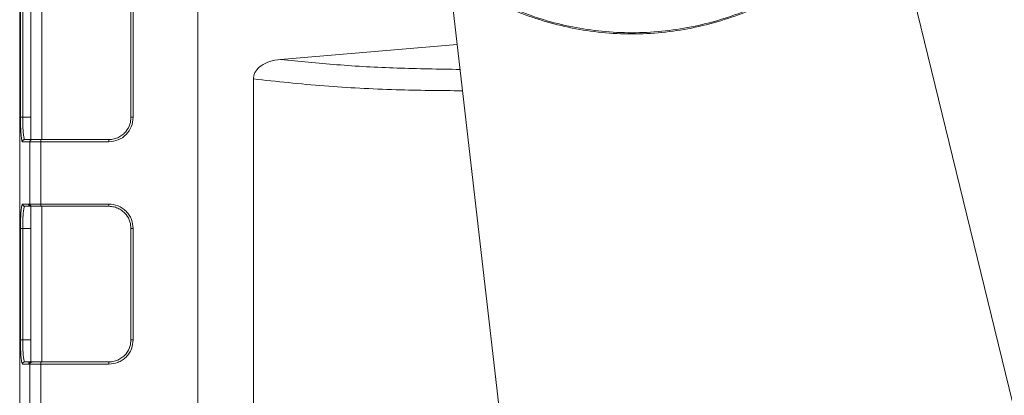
# Model space of a CAD drawing. Header units: millimetres. Extents: x -806 to 2023, y 502 to 1658.
# Tile 31 of 53: x 816 to 905, y 1076 to 1110. Entities that reach past the tile are written whole.
import ezdxf

# ---------------------------------------------------------------- set-up
doc = ezdxf.new("R2010")
doc.units = ezdxf.units.MM

# ---------------------------------------------------------------- blocks, each defined once
blk = doc.blocks.new('Drawing View12')
at = {"color": 7, "linetype": 'Continuous', "lineweight": 18}
for p, q in [((-40.98, 19.963), (-40.98, 194.963)), ((-24.98, 194.963), (-24.98, 19.963)), ((37.082, 92.483), (66.02, -26.037)), ((8.02, -5.037), (-2.412, 85.412)), ((-39.98, 84.478), (-39.98, 70.448)), ((-38.98, 70.463), (-38.98, 84.463)), ((-40.911, 82.463), (-40.911, 72.463)), ((-40.712, 72.463), (-40.712, 82.463)), ((-30.98, 82.463), (-30.98, 72.463)), ((-30.781, 82.463), (-30.781, 72.463)), ((-17.539, 77.671), (-1.675, 79.025)), ((-19.98, 19.963), (-19.979, 75.912)), ((-19.979, 75.912), (-19.969, 76.073)), ((-40.911, 72.463), (-40.898, 71.645)), ((-40.712, 72.463), (-39.98, 72.463)), ((-40.728, 70.263), (-40.066, 70.263)), ((-40.529, 70.463), (-40.564, 70.51)), ((-39.98, 70.463), (-40.529, 70.463)), ((-40.066, 70.263), (-40.066, 64.663)), ((-39.078, 70.263), (-39.078, 64.663)), ((-32.981, 70.263), (-39.078, 70.263)), ((-32.98, 70.463), (-39.077, 70.463)), ((-40.179, 64.663), (-40.728, 64.663)), ((-40.103, 64.648), (-40.179, 64.663)), ((-40.066, 64.663), (-40.064, 64.663)), ((-39.078, 64.663), (-32.981, 64.663)), ((-40.529, 64.463), (-39.98, 64.463)), ((-39.98, 64.463), (-39.98, 50.463)), ((-39.865, 64.463), (-39.874, 64.463)), ((-39.077, 64.463), (-32.98, 64.463)), ((-38.98, 50.463), (-38.98, 64.463)), ((-40.911, 62.463), (-40.911, 52.463)), ((-40.712, 62.463), (-39.98, 62.463)), ((-40.712, 52.463), (-40.712, 62.463)), ((-30.98, 62.463), (-30.98, 52.463)), ((-30.781, 62.463), (-30.781, 52.463)), ((-40.712, 52.463), (-39.98, 52.463)), ((-39.98, 50.463), (-40.529, 50.463)), ((-39.874, 50.463), (-39.865, 50.463)), ((-32.98, 50.463), (-39.077, 50.463)), ((-40.728, 50.263), (-40.179, 50.263)), ((-40.179, 50.263), (-40.103, 50.278)), ((-40.103, 50.278), (-40.066, 50.263)), ((-40.064, 50.263), (-40.066, 50.263)), ((-40.066, 50.263), (-40.066, 44.663)), ((-39.078, 50.263), (-39.078, 44.663)), ((-32.981, 50.263), (-39.078, 50.263))]:
    blk.add_line(p, q, dxfattribs=at)
for points in [[(-13.48, 107.465), (-13.377, 105.665), (-13.173, 102.065), (-11.538, 96.873), (-8.997, 92.088), (-5.551, 87.894), (-1.358, 84.451), (3.427, 81.893), (8.619, 80.318), (14.018, 79.786), (19.418, 80.317), (24.61, 81.892), (29.396, 84.449), (33.589, 87.891), (37.036, 92.084), (39.577, 96.869), (41.213, 102.061), (41.418, 105.661), (41.52, 107.461)], [(41.415, 107.461), (41.313, 105.668), (41.109, 102.082), (39.48, 96.91), (36.947, 92.143), (33.514, 87.966), (29.337, 84.537), (24.57, 81.99), (19.397, 80.421), (14.018, 79.892), (8.64, 80.422), (3.468, 81.991), (-1.299, 84.539), (-5.476, 87.969), (-8.909, 92.147), (-11.44, 96.914), (-13.069, 102.086), (-13.272, 105.672), (-13.374, 107.465)], [(-40.712, 72.463), (-40.737, 72.463), (-40.787, 72.463), (-40.85, 72.463), (-40.897, 72.463), (-40.907, 72.463), (-40.911, 72.463)], [(-30.781, 72.463), (-30.807, 72.463), (-30.859, 72.463), (-30.925, 72.463), (-30.971, 72.463), (-30.977, 72.463), (-30.98, 72.463)], [(-40.529, 70.463), (-40.555, 70.46), (-40.607, 70.454), (-40.673, 70.408), (-40.719, 70.342), (-40.725, 70.289), (-40.728, 70.263)], [(-39.078, 70.263), (-39.202, 70.263), (-39.448, 70.263), (-39.764, 70.263), (-39.996, 70.263), (-40.043, 70.263), (-40.066, 70.263)], [(-39.077, 70.463), (-39.077, 70.46), (-39.077, 70.454), (-39.078, 70.408), (-39.078, 70.342), (-39.078, 70.289), (-39.078, 70.263)], [(-32.981, 70.263), (-32.981, 70.289), (-32.981, 70.342), (-32.981, 70.408), (-32.98, 70.454), (-32.98, 70.46), (-32.98, 70.463)], [(-40.728, 64.663), (-40.725, 64.637), (-40.719, 64.584), (-40.673, 64.518), (-40.607, 64.472), (-40.555, 64.466), (-40.529, 64.463)], [(-40.179, 64.663), (-40.176, 64.637), (-40.17, 64.584), (-40.124, 64.518), (-40.058, 64.472), (-40.006, 64.466), (-39.98, 64.463)], [(-40.064, 64.663), (-40.061, 64.637), (-40.055, 64.584), (-40.009, 64.518), (-39.943, 64.472), (-39.891, 64.466), (-39.865, 64.463)], [(-40.064, 64.663), (-40.037, 64.663), (-39.985, 64.663), (-39.753, 64.663), (-39.441, 64.663), (-39.199, 64.663), (-39.078, 64.663)], [(-39.078, 64.663), (-39.078, 64.637), (-39.078, 64.584), (-39.078, 64.518), (-39.077, 64.472), (-39.077, 64.466), (-39.077, 64.463)], [(-32.981, 64.663), (-32.981, 64.637), (-32.981, 64.584), (-32.981, 64.518), (-32.98, 64.472), (-32.98, 64.466), (-32.98, 64.463)], [(-39.98, 64.463), (-39.975, 64.463), (-39.966, 64.463), (-39.905, 64.463), (-39.874, 64.463)], [(-39.865, 64.463), (-39.844, 64.463), (-39.802, 64.463), (-39.616, 64.463), (-39.367, 64.463), (-39.173, 64.463), (-39.077, 64.463)], [(-40.911, 62.463), (-40.907, 62.463), (-40.897, 62.463), (-40.85, 62.463), (-40.787, 62.463), (-40.737, 62.463), (-40.712, 62.463)], [(-30.781, 62.463), (-30.807, 62.463), (-30.859, 62.463), (-30.925, 62.463), (-30.971, 62.463), (-30.977, 62.463), (-30.98, 62.463)], [(-40.712, 52.463), (-40.737, 52.463), (-40.787, 52.463), (-40.85, 52.463), (-40.897, 52.463), (-40.907, 52.463), (-40.911, 52.463)], [(-30.781, 52.463), (-30.807, 52.463), (-30.859, 52.463), (-30.925, 52.463), (-30.971, 52.463), (-30.977, 52.463), (-30.98, 52.463)], [(-40.529, 50.463), (-40.555, 50.46), (-40.607, 50.454), (-40.673, 50.408), (-40.719, 50.342), (-40.725, 50.289), (-40.728, 50.263)], [(-39.98, 50.463), (-40.006, 50.46), (-40.058, 50.454), (-40.124, 50.408), (-40.17, 50.342), (-40.176, 50.289), (-40.179, 50.263)], [(-40.064, 50.263), (-40.061, 50.289), (-40.055, 50.342), (-40.009, 50.408), (-39.943, 50.454), (-39.891, 50.46), (-39.865, 50.463)], [(-39.98, 50.463), (-39.975, 50.463), (-39.966, 50.463), (-39.905, 50.463), (-39.874, 50.463)], [(-39.077, 50.463), (-39.173, 50.463), (-39.367, 50.463), (-39.616, 50.463), (-39.802, 50.463), (-39.844, 50.463), (-39.865, 50.463)], [(-39.077, 50.463), (-39.077, 50.46), (-39.077, 50.454), (-39.078, 50.408), (-39.078, 50.342), (-39.078, 50.289), (-39.078, 50.263)], [(-32.981, 50.263), (-32.981, 50.289), (-32.981, 50.342), (-32.981, 50.408), (-32.98, 50.454), (-32.98, 50.46), (-32.98, 50.463)], [(-39.078, 50.263), (-39.199, 50.263), (-39.441, 50.263), (-39.753, 50.263), (-39.985, 50.263), (-40.037, 50.263), (-40.064, 50.263)]]:
    blk.add_open_spline(points, degree=3, dxfattribs=at)
for points, knots in [([(-19.969, 76.073), (-19.95, 76.165), (-19.912, 76.353), (-19.716, 76.728), (-19.276, 77.161), (-18.498, 77.534), (-17.879, 77.622), (-17.539, 77.671)], [0, 0, 0, 0, 0.0897334, 0.1845313, 0.4017998, 0.6704677, 1, 1, 1, 1]), ([(-1.415, 76.771), (-3.318, 76.8), (-7.13, 76.857), (-12.548, 77.159), (-15.875, 77.5), (-17.539, 77.671)], [0, 0, 0, 0, 0.332741, 0.666371, 1, 1, 1, 1]), ([(-19.979, 75.912), (-17.889, 75.686), (-13.849, 75.249), (-7.485, 74.912), (-3.196, 74.869), (-1.193, 74.849)], [0, 0, 0, 0, 0.363438, 0.702834, 1, 1, 1, 1]), ([(-40.564, 70.51), (-40.567, 70.514), (-40.582, 70.531), (-40.616, 70.688), (-40.655, 70.972), (-40.683, 71.354), (-40.706, 71.819), (-40.71, 72.208), (-40.712, 72.463)], [0, 0, 0, 0, 0.03405, 0.188784, 0.428803, 0.577918, 0.723011, 1, 1, 1, 1]), ([(-30.781, 72.463), (-30.815, 72.172), (-30.882, 71.596), (-31.39, 70.871), (-32.114, 70.363), (-32.691, 70.296), (-32.981, 70.263)], [0, 0, 0, 0, 0.25202, 0.500001, 0.747983, 1, 1, 1, 1]), ([(-30.98, 72.463), (-30.998, 72.255), (-31.04, 71.803), (-31.337, 71.276), (-31.704, 70.903), (-32.069, 70.665), (-32.502, 70.496), (-32.817, 70.474), (-32.98, 70.463)], [0, 0, 0, 0, 0.19862, 0.431013, 0.560486, 0.69848, 0.844986, 1, 1, 1, 1]), ([(-40.898, 71.645), (-40.887, 71.39), (-40.864, 70.875), (-40.811, 70.469), (-40.765, 70.287), (-40.74, 70.271), (-40.728, 70.263)], [0, 0, 0, 0, 0.329101, 0.662916, 0.830407, 1, 1, 1, 1]), ([(-39.87, 70.463), (-39.884, 70.462), (-39.911, 70.46), (-39.96, 70.443), (-40.004, 70.412), (-40.037, 70.37), (-40.06, 70.323), (-40.064, 70.286), (-40.066, 70.263)], [0, 0, 0, 0, 0.133721, 0.261623, 0.499206, 0.642528, 0.77392, 1, 1, 1, 1]), ([(-39.98, 70.448), (-39.975, 70.448), (-39.965, 70.449), (-39.903, 70.458), (-39.871, 70.463)], [0, 0, 0, 0, 0.4971611, 1, 1, 1, 1]), ([(-39.077, 70.463), (-39.178, 70.463), (-39.281, 70.463), (-39.381, 70.463), (-39.405, 70.463), (-39.492, 70.463), (-39.575, 70.463), (-39.694, 70.463), (-39.787, 70.463), (-39.85, 70.463), (-39.865, 70.463), (-39.87, 70.463)], [0, 0, 0, 0, 0.258783, 0.260831, 0.27784, 0.325849, 0.508088, 0.536647, 0.752939, 0.912143, 1, 1, 1, 1]), ([(-40.728, 64.663), (-40.751, 64.633), (-40.787, 64.588), (-40.83, 64.314), (-40.859, 64.03), (-40.882, 63.68), (-40.905, 63.167), (-40.909, 62.74), (-40.911, 62.463)], [0, 0, 0, 0, 0.239828, 0.3701586, 0.5005605, 0.6307159, 0.7609424, 1, 1, 1, 1]), ([(-40.066, 64.663), (-40.069, 64.661), (-40.074, 64.659), (-40.08, 64.654), (-40.083, 64.652), (-40.084, 64.651), (-40.085, 64.651), (-40.085, 64.651), (-40.091, 64.647), (-40.097, 64.647), (-40.103, 64.648)], [0, 0, 0, 0, 0.242783, 0.425207, 0.480187, 0.494495, 0.498353, 0.499458, 0.500013, 1, 1, 1, 1]), ([(-40.103, 64.648), (-40.102, 64.629), (-40.098, 64.589), (-40.072, 64.535), (-40.032, 64.49), (-39.997, 64.472), (-39.98, 64.463)], [0, 0, 0, 0, 0.2444424, 0.5, 0.7555576, 1, 1, 1, 1]), ([(-40.066, 64.663), (-40.064, 64.638), (-40.058, 64.587), (-40.014, 64.521), (-39.949, 64.474), (-39.898, 64.466), (-39.874, 64.463)], [0, 0, 0, 0, 0.240583, 0.5, 0.759417, 1, 1, 1, 1]), ([(-32.981, 64.663), (-32.705, 64.633), (-32.278, 64.588), (-31.765, 64.314), (-31.415, 64.03), (-31.13, 63.679), (-30.856, 63.167), (-30.811, 62.74), (-30.781, 62.463)], [0, 0, 0, 0, 0.239447, 0.369649, 0.500006, 0.630206, 0.760561, 1, 1, 1, 1]), ([(-40.712, 62.463), (-40.71, 62.718), (-40.706, 63.106), (-40.683, 63.571), (-40.655, 63.952), (-40.616, 64.244), (-40.571, 64.43), (-40.544, 64.451), (-40.529, 64.463)], [0, 0, 0, 0, 0.242054, 0.36885, 0.499162, 0.709187, 0.844597, 1, 1, 1, 1]), ([(-32.98, 64.463), (-32.817, 64.451), (-32.502, 64.429), (-32.069, 64.261), (-31.704, 64.023), (-31.337, 63.65), (-31.04, 63.122), (-30.998, 62.671), (-30.98, 62.463)], [0, 0, 0, 0, 0.155018, 0.301528, 0.439524, 0.568998, 0.801388, 1, 1, 1, 1]), ([(-40.911, 52.463), (-40.909, 52.186), (-40.905, 51.759), (-40.882, 51.246), (-40.859, 50.896), (-40.83, 50.612), (-40.787, 50.338), (-40.751, 50.292), (-40.728, 50.263)], [0, 0, 0, 0, 0.239058, 0.369128, 0.49944, 0.629685, 0.760172, 1, 1, 1, 1]), ([(-40.529, 50.463), (-40.544, 50.474), (-40.571, 50.496), (-40.616, 50.682), (-40.655, 50.973), (-40.683, 51.355), (-40.706, 51.819), (-40.71, 52.208), (-40.712, 52.463)], [0, 0, 0, 0, 0.155396, 0.290804, 0.500838, 0.631145, 0.75794, 1, 1, 1, 1]), ([(-30.781, 52.463), (-30.811, 52.186), (-30.856, 51.759), (-31.13, 51.246), (-31.415, 50.896), (-31.765, 50.612), (-32.277, 50.338), (-32.705, 50.292), (-32.981, 50.263)], [0, 0, 0, 0, 0.2394387, 0.3696376, 0.4999939, 0.6301946, 0.7605528, 1, 1, 1, 1]), ([(-30.98, 52.463), (-30.998, 52.255), (-31.04, 51.803), (-31.337, 51.276), (-31.704, 50.903), (-32.069, 50.665), (-32.502, 50.496), (-32.817, 50.474), (-32.98, 50.463)], [0, 0, 0, 0, 0.198612, 0.431002, 0.560476, 0.698472, 0.844982, 1, 1, 1, 1]), ([(-39.98, 50.463), (-39.997, 50.454), (-40.032, 50.436), (-40.072, 50.391), (-40.098, 50.337), (-40.102, 50.297), (-40.103, 50.278)], [0, 0, 0, 0, 0.244442, 0.5, 0.755558, 1, 1, 1, 1]), ([(-39.874, 50.463), (-39.898, 50.459), (-39.949, 50.452), (-40.014, 50.405), (-40.058, 50.339), (-40.064, 50.288), (-40.066, 50.263)], [0, 0, 0, 0, 0.240583, 0.5, 0.759417, 1, 1, 1, 1])]:
    blk.add_open_spline(points, degree=3, knots=knots, dxfattribs=at)

msp = doc.modelspace()

# ---------------------------------------------------------------- block references
at = {"color": 7, "linetype": 'Continuous', "lineweight": 18}
msp.add_blockref('Drawing View12', (857.47, 1028.446), dxfattribs=at)

doc.saveas('drawing.dxf')
